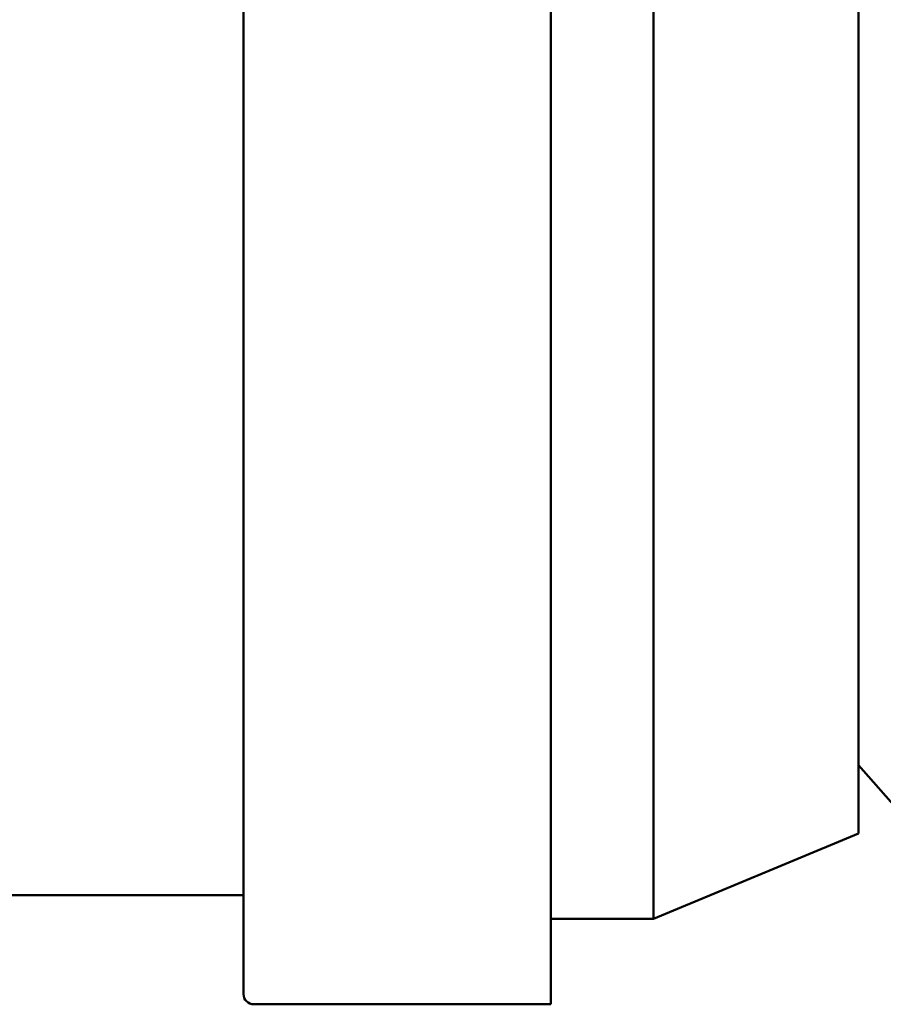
# Model space of a CAD drawing. Header units: millimetres. Extents: x 79 to 341, y 53 to 270.
# Tile 15 of 32: x 157 to 170, y 201 to 215. Entities that reach past the tile are written whole.
import ezdxf

# ---------------------------------------------------------------- set-up
doc = ezdxf.new("R2010")
doc.units = ezdxf.units.MM
doc.layers.add('Видимый контур (ГОСТ)', color=7, linetype='Continuous', lineweight=50)

msp = doc.modelspace()

# ---------------------------------------------------------------- linework, layer by layer
at = {"layer": 'Видимый контур (ГОСТ)'}
for p, q in [((164.918, 201.018), (164.918, 239.018)), ((160.418, 201.168), (160.418, 238.868)), ((166.418, 202.268), (166.418, 237.768)), ((169.418, 203.518), (169.418, 236.518)), ((169.418, 204.518), (170.041, 203.818)), ((169.418, 203.518), (166.418, 202.268)), ((160.418, 202.618), (154.918, 202.618)), ((164.918, 202.268), (166.418, 202.268)), ((160.568, 201.018), (164.918, 201.018))]:
    msp.add_line(p, q, dxfattribs=at)
msp.add_arc((160.568, 201.168), 0.15, 180, 270, dxfattribs=at)

doc.saveas('drawing.dxf')
